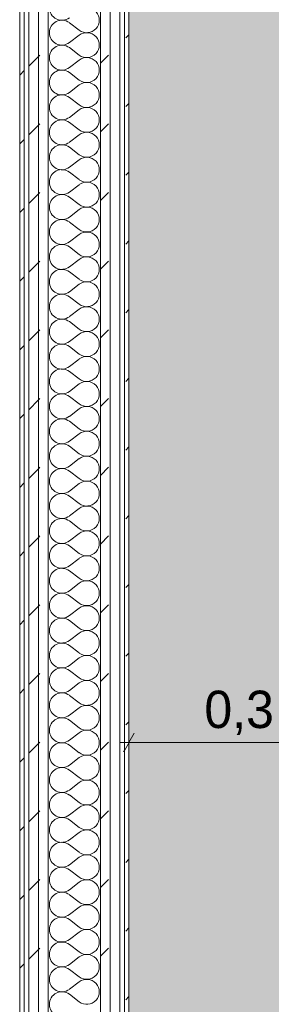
# Model space of a CAD drawing. Header units: millimetres. Extents: x -28277 to 305935, y -19284 to 4746.
# Tile 75 of 136: x 39112 to 39448, y -871 to 447. Entities that reach past the tile are written whole.
import ezdxf

# ---------------------------------------------------------------- set-up
doc = ezdxf.new("R2010")
doc.units = ezdxf.units.MM
doc.header["$MEASUREMENT"] = 0
doc.linetypes.add('Wipeout_Contour', pattern=[1000, 0, -1000])
for name, color, linetype in [('06_COT_Detalls', 7, 'Continuous'), ('Nuevo_08_E_Envans secs', 7, 'Continuous'), ('Nuevo_09_EI_Mobiliari general', 7, 'Continuous')]:
    doc.layers.add(name, color=color, linetype=linetype)
for name, color, linetype, lineweight in [('06_COT_Detalls_Pluma_Nº__1', 7, 'Continuous', 5), ('Nuevo_08_E_Envans secs_Pluma_Nº__1', 7, 'Continuous', 5), ('Nuevo_09_EI_Mobiliari general_Pluma_Nº__1', 7, 'Continuous', 5)]:
    doc.layers.add(name, color=color, linetype=linetype, lineweight=lineweight)
for name, color, linetype, lineweight, true_color in [('Nuevo_08_E_Envans secs_Pluma_Nº__102', 7, 'Continuous', 5, 0xcccccc), ('Nuevo_08_E_Envans secs_Pluma_Nº__171', 171, 'Continuous', 13, 0xaaaaff), ('Nuevo_08_E_Envans secs_Pluma_Nº__177', 7, 'Continuous', 15, 0xf7e046)]:
    doc.layers.add(name, color=color, linetype=linetype, lineweight=lineweight, true_color=true_color)
doc.styles.add('Estilo_Generado_2', font='txt')
doc.dimstyles.new('Estilo_Generado__2', dxfattribs={"dimtxt": 50, "dimasz": 19, "dimexe": 0.18, "dimexo": 300, "dimgap": 0, "dimtad": 1, "dimtih": 1, "dimtoh": 1, "dimlfac": 0.001, "dimzin": 0, "dimdsep": 46, "dimtxsty": 'Estilo_Generado_2', "dimblk": 'ARROWHEAD_2', "dimblk1": 'ARROWHEAD_2', "dimblk2": 'ARROWHEAD_2', "dimcen": 0.09, "dimclrd": 7, "dimclre": 7, "dimclrt": 7, "dimadec": 0, "dimazin": 0, "dimtfac": 1, "dimtdec": 4, "dimtmove": 0, "dimatfit": 3, "dimfxl": 0, "dimtolj": 1, "dimtzin": 0, "dimarcsym": 0})
pattern_1 = [(45, (55248.37, -37.4), (-91.9239, 91.9239), [97.5, -32.5]), (45, (55248.37, 54.52), (-91.9239, 91.9239), [97.5, -32.5])]

# ---------------------------------------------------------------- blocks, each defined once
blk = doc.blocks.new('Forjado_7_1', base_point=(39257.9, 1517.5))
at = {"layer": 'Nuevo_09_EI_Mobiliari general', "linetype": 'Continuous', "lineweight": 0, "true_color": 0xffffff}
blk.add_hatch(color=7, dxfattribs=at).paths.add_polyline_path([(39257.9, 1517.5), (39257.9, -1166.4), (44268.5, -1166.4), (44256.8, 1517.5), (43506.5, 1517.5), (43506.5, -416.4), (40007.9, -416.4), (40007.9, 1517.5)])
at = {"layer": 'Nuevo_09_EI_Mobiliari general_Pluma_Nº__1', "color": 7, "linetype": 'Continuous', "lineweight": 5, "flags": 128}
blk.add_lwpolyline([(39257.9, 1517.5), (39257.9, -1166.4), (44268.5, -1166.4), (44256.8, 1517.5), (43506.5, 1517.5), (43506.5, -416.4), (40007.9, -416.4), (40007.9, 1517.5)], close=True, dxfattribs=at)
blk = doc.blocks.new('*X116', base_point=(55248.4, -37.4))
at = {"layer": 'Nuevo_08_E_Envans secs_Pluma_Nº__102', "color": 254, "linetype": 'Continuous', "lineweight": 5, "true_color": 0xcccccc}
for p, q in [((39191.6, 432.6), (39178.3, 442.6)), ((39191.6, 425.9), (39178.3, 415.9)), ((39191.6, 399.3), (39178.3, 409.3)), ((39191.6, 392.6), (39178.3, 382.6)), ((39191.6, 365.9), (39178.3, 375.9)), ((39191.6, 359.3), (39178.3, 349.3)), ((39191.6, 332.6), (39178.3, 342.6)), ((39191.6, 325.9), (39178.3, 315.9)), ((39191.6, 299.3), (39178.3, 309.3)), ((39191.6, 292.6), (39178.3, 282.6)), ((39191.6, 265.9), (39178.3, 275.9)), ((39191.6, 259.3), (39178.3, 249.3)), ((39191.6, 232.6), (39178.3, 242.6)), ((39191.6, 225.9), (39178.3, 215.9)), ((39191.6, 199.3), (39178.3, 209.3)), ((39191.6, 192.6), (39178.3, 182.6)), ((39191.6, 165.9), (39178.3, 175.9)), ((39191.6, 159.3), (39178.3, 149.3)), ((39191.6, 132.6), (39178.3, 142.6)), ((39191.6, 125.9), (39178.3, 115.9)), ((39191.6, 99.3), (39178.3, 109.3)), ((39191.6, 92.6), (39178.3, 82.6)), ((39191.6, 65.9), (39178.3, 75.9)), ((39191.6, 59.3), (39178.3, 49.3)), ((39191.6, 32.6), (39178.3, 42.6)), ((39191.6, 25.9), (39178.3, 15.9)), ((39191.6, -0.7), (39178.3, 9.3)), ((39191.6, -7.4), (39178.3, -17.4)), ((39191.6, -34.1), (39178.3, -24.1)), ((39191.6, -40.7), (39178.3, -50.7)), ((39191.6, -67.4), (39178.3, -57.4)), ((39191.6, -74.1), (39178.3, -84.1)), ((39191.6, -100.7), (39178.3, -90.7)), ((39191.6, -107.4), (39178.3, -117.4)), ((39191.6, -134.1), (39178.3, -124.1)), ((39191.6, -140.7), (39178.3, -150.7)), ((39191.6, -167.4), (39178.3, -157.4)), ((39191.6, -174.1), (39178.3, -184.1)), ((39191.6, -200.7), (39178.3, -190.7)), ((39191.6, -207.4), (39178.3, -217.4)), ((39191.6, -234.1), (39178.3, -224.1)), ((39191.6, -240.7), (39178.3, -250.7)), ((39191.6, -267.4), (39178.3, -257.4)), ((39191.6, -274.1), (39178.3, -284.1)), ((39191.6, -300.7), (39178.3, -290.7)), ((39191.6, -307.4), (39178.3, -317.4)), ((39191.6, -334.1), (39178.3, -324.1)), ((39191.6, -340.7), (39178.3, -350.7)), ((39191.6, -367.4), (39178.3, -357.4)), ((39191.6, -374.1), (39178.3, -384.1)), ((39191.6, -400.7), (39178.3, -390.7)), ((39191.6, -407.4), (39178.3, -417.4)), ((39191.6, -434.1), (39178.3, -424.1)), ((39191.6, -440.7), (39178.3, -450.7)), ((39191.6, -467.4), (39178.3, -457.4)), ((39191.6, -474.1), (39178.3, -484.1)), ((39191.6, -500.7), (39178.3, -490.7)), ((39191.6, -507.4), (39178.3, -517.4)), ((39191.6, -534.1), (39178.3, -524.1)), ((39191.6, -540.7), (39178.3, -550.7)), ((39191.6, -567.4), (39178.3, -557.4)), ((39191.6, -574.1), (39178.3, -584.1)), ((39191.6, -600.7), (39178.3, -590.7)), ((39191.6, -607.4), (39178.3, -617.4)), ((39191.6, -634.1), (39178.3, -624.1)), ((39191.6, -640.7), (39178.3, -650.7)), ((39191.6, -667.4), (39178.3, -657.4)), ((39191.6, -674.1), (39178.3, -684.1)), ((39191.6, -700.7), (39178.3, -690.7)), ((39191.6, -707.4), (39178.3, -717.4)), ((39191.6, -734.1), (39178.3, -724.1)), ((39191.6, -740.7), (39178.3, -750.7)), ((39191.6, -767.4), (39178.3, -757.4)), ((39191.6, -774.1), (39178.3, -784.1)), ((39191.6, -800.7), (39178.3, -790.7)), ((39191.6, -807.4), (39178.3, -817.4)), ((39191.6, -834.1), (39178.3, -824.1)), ((39191.6, -840.7), (39178.3, -850.7)), ((39191.6, -867.4), (39178.3, -857.4))]:
    blk.add_line(p, q, dxfattribs=at)
for centre, start, end in [((39168.3, 462.6), 180, 306.8699), ((39201.6, 445.9), 233.1301, 126.8699), ((39168.3, 429.3), 53.1301, 180), ((39168.3, 429.3), 180, 306.8699), ((39201.6, 412.6), 233.1301, 126.8699), ((39168.3, 395.9), 53.1301, 180), ((39168.3, 395.9), 180, 306.8699), ((39201.6, 379.3), 233.1301, 126.8699), ((39168.3, 362.6), 53.1301, 180), ((39168.3, 362.6), 180, 306.8699), ((39201.6, 345.9), 233.1301, 126.8699), ((39168.3, 329.3), 53.1301, 180), ((39168.3, 329.3), 180, 306.8699), ((39201.6, 312.6), 233.1301, 126.8699), ((39168.3, 295.9), 53.1301, 180), ((39168.3, 295.9), 180, 306.8699), ((39201.6, 279.3), 233.1301, 126.8699), ((39168.3, 262.6), 53.1301, 180), ((39168.3, 262.6), 180, 306.8699), ((39201.6, 245.9), 233.1301, 126.8699), ((39168.3, 229.3), 53.1301, 180), ((39168.3, 229.3), 180, 306.8699), ((39201.6, 212.6), 233.1301, 126.8699), ((39168.3, 195.9), 53.1301, 180), ((39168.3, 195.9), 180, 306.8699), ((39201.6, 179.3), 233.1301, 126.8699), ((39168.3, 162.6), 53.1301, 180), ((39168.3, 162.6), 180, 306.8699), ((39201.6, 145.9), 233.1301, 126.8699), ((39168.3, 129.3), 53.1301, 180), ((39168.3, 129.3), 180, 306.8699), ((39201.6, 112.6), 233.1301, 126.8699), ((39168.3, 95.9), 53.1301, 180), ((39168.3, 95.9), 180, 306.8699), ((39201.6, 79.3), 233.1301, 126.8699), ((39168.3, 62.6), 53.1301, 180), ((39168.3, 62.6), 180, 306.8699), ((39201.6, 45.9), 233.1301, 126.8699), ((39168.3, 29.3), 53.1301, 180), ((39168.3, 29.3), 180, 306.8699), ((39201.6, 12.6), 233.1301, 126.8699), ((39168.3, -4.1), 53.1301, 180), ((39168.3, -4.1), 180, 306.8699), ((39201.6, -20.7), 233.1301, 126.8699), ((39168.3, -37.4), 53.1301, 180), ((39168.3, -37.4), 180, 306.8699), ((39201.6, -54.1), 233.1301, 126.8699), ((39168.3, -70.7), 53.1301, 180), ((39168.3, -70.7), 180, 306.8699), ((39201.6, -87.4), 233.1301, 126.8699), ((39168.3, -104.1), 53.1301, 180), ((39168.3, -104.1), 180, 306.8699), ((39201.6, -120.7), 233.1301, 126.8699), ((39168.3, -137.4), 53.1301, 180), ((39168.3, -137.4), 180, 306.8699), ((39201.6, -154.1), 233.1301, 126.8699), ((39168.3, -170.7), 53.1301, 180), ((39168.3, -170.7), 180, 306.8699), ((39201.6, -187.4), 233.1301, 126.8699), ((39168.3, -204.1), 53.1301, 180), ((39168.3, -204.1), 180, 306.8699), ((39201.6, -220.7), 233.1301, 126.8699), ((39168.3, -237.4), 53.1301, 180), ((39168.3, -237.4), 180, 306.8699), ((39201.6, -254.1), 233.1301, 126.8699), ((39168.3, -270.7), 53.1301, 180), ((39168.3, -270.7), 180, 306.8699), ((39201.6, -287.4), 233.1301, 126.8699), ((39168.3, -304.1), 53.1301, 180), ((39168.3, -304.1), 180, 306.8699), ((39201.6, -320.7), 233.1301, 126.8699), ((39168.3, -337.4), 53.1301, 180), ((39168.3, -337.4), 180, 306.8699), ((39201.6, -354.1), 233.1301, 126.8699), ((39168.3, -370.7), 53.1301, 180), ((39168.3, -370.7), 180, 306.8699), ((39201.6, -387.4), 233.1301, 126.8699), ((39168.3, -404.1), 53.1301, 180), ((39168.3, -404.1), 180, 306.8699), ((39201.6, -420.7), 233.1301, 126.8699), ((39168.3, -437.4), 53.1301, 180), ((39168.3, -437.4), 180, 306.8699), ((39201.6, -454.1), 233.1301, 126.8699), ((39168.3, -470.7), 53.1301, 180), ((39168.3, -470.7), 180, 306.8699), ((39201.6, -487.4), 233.1301, 126.8699), ((39168.3, -504.1), 53.1301, 180), ((39168.3, -504.1), 180, 306.8699), ((39201.6, -520.7), 233.1301, 126.8699), ((39168.3, -537.4), 53.1301, 180), ((39168.3, -537.4), 180, 306.8699), ((39201.6, -554.1), 233.1301, 126.8699), ((39168.3, -570.7), 53.1301, 180), ((39168.3, -570.7), 180, 306.8699), ((39201.6, -587.4), 233.1301, 126.8699), ((39168.3, -604.1), 53.1301, 180), ((39168.3, -604.1), 180, 306.8699), ((39201.6, -620.7), 233.1301, 126.8699), ((39168.3, -637.4), 53.1301, 180), ((39168.3, -637.4), 180, 306.8699), ((39201.6, -654.1), 233.1301, 126.8699), ((39168.3, -670.7), 53.1301, 180), ((39168.3, -670.7), 180, 306.8699), ((39201.6, -687.4), 233.1301, 126.8699), ((39168.3, -704.1), 53.1301, 180), ((39168.3, -704.1), 180, 306.8699), ((39201.6, -720.7), 233.1301, 126.8699), ((39168.3, -737.4), 53.1301, 180), ((39168.3, -737.4), 180, 306.8699), ((39201.6, -754.1), 233.1301, 126.8699), ((39168.3, -770.7), 53.1301, 180), ((39168.3, -770.7), 180, 306.8699), ((39201.6, -787.4), 233.1301, 126.8699), ((39168.3, -804.1), 53.1301, 180), ((39168.3, -804.1), 180, 306.8699), ((39201.6, -820.7), 233.1301, 126.8699), ((39168.3, -837.4), 53.1301, 180), ((39168.3, -837.4), 180, 306.8699), ((39201.6, -854.1), 233.1301, 126.8699), ((39168.3, -870.7), 53.1301, 180), ((39168.3, -870.7), 180, 306.8699)]:
    blk.add_arc(centre, 16.7, start, end, dxfattribs=at)
blk = doc.blocks.new('Muro_23_1', base_point=(39111.9, -1166.4))
at = {"color": 254, "linetype": 'Wipeout_Contour', "lineweight": 0, "ltscale": 157113.022081}
blk.add_wipeout([(39257.9, -1166.4), (39257.9, 1517.5), (39251.9, 1517.5), (39251.9, -1166.4)], dxfattribs=at).dxf.layer = 'Nuevo_08_E_Envans secs'
at = {"layer": 'Nuevo_08_E_Envans secs_Pluma_Nº__171', "linetype": 'Continuous', "lineweight": 13, "true_color": 0xaaaaff}
h = blk.add_hatch(dxfattribs=at)
h.set_pattern_fill('Panellat_HPL_0001', color=161, style=0, pattern_type=2)
h.set_pattern_definition(pattern_1)
h.paths.add_polyline_path([(39257.9, -1166.4), (39257.9, 1517.5), (39251.9, 1517.5), (39251.9, -1166.4)])
at = {"layer": 'Nuevo_08_E_Envans secs_Pluma_Nº__1', "color": 7, "linetype": 'Continuous', "lineweight": 5, "flags": 128}
blk.add_lwpolyline([(39257.9, -1166.4), (39257.9, 1517.5)], dxfattribs=at)
at = {"color": 254, "linetype": 'Wipeout_Contour', "lineweight": 0, "ltscale": 157051.775656}
blk.add_wipeout([(39245.9, -1178.4), (39245.9, 1517.5), (39232.9, 1517.5), (39232.9, -1178.4)], dxfattribs=at).dxf.layer = 'Nuevo_08_E_Envans secs'
at = {"layer": 'Nuevo_08_E_Envans secs_Pluma_Nº__177', "linetype": 'Continuous', "lineweight": 15, "true_color": 0xf7e046}
h = blk.add_hatch(dxfattribs=at)
h.set_pattern_fill('Panellat_HPL_0001', color=53, style=0, pattern_type=2)
h.set_pattern_definition(pattern_1)
h.paths.add_polyline_path([(39245.9, -1178.4), (39245.9, 1517.5), (39232.9, 1517.5), (39232.9, -1178.4)])
at = {"layer": 'Nuevo_08_E_Envans secs_Pluma_Nº__1', "color": 7, "linetype": 'Continuous', "lineweight": 5}
for p, q in [((39245.9, -1178.4), (39245.9, 1517.5)), ((39251.9, -1172.4), (39251.9, 1517.5))]:
    blk.add_line(p, q, dxfattribs=at)
at = {"color": 254, "linetype": 'Wipeout_Contour', "lineweight": 0, "ltscale": 157000.591811}
blk.add_wipeout([(39232.9, -1191.4), (39232.9, 1517.5), (39219.9, 1517.5), (39219.9, -1191.4)], dxfattribs=at).dxf.layer = 'Nuevo_08_E_Envans secs'
at = {"layer": 'Nuevo_08_E_Envans secs_Pluma_Nº__177', "linetype": 'Continuous', "lineweight": 15, "true_color": 0xf7e046}
h = blk.add_hatch(dxfattribs=at)
h.set_pattern_fill('Panellat_HPL_0001', color=53, style=0, pattern_type=2)
h.set_pattern_definition(pattern_1)
h.paths.add_polyline_path([(39232.9, -1191.4), (39232.9, 1517.5), (39219.9, 1517.5), (39219.9, -1191.4)])
at = {"layer": 'Nuevo_08_E_Envans secs_Pluma_Nº__1', "color": 7, "linetype": 'Continuous', "lineweight": 5}
for p, q in [((39219.9, -1191.4), (39219.9, 1517.5)), ((39232.9, -1191.4), (39232.9, 1517.5))]:
    blk.add_line(p, q, dxfattribs=at)
at = {"layer": 'Nuevo_08_E_Envans secs', "color": 7, "lineweight": 20}
blk.add_blockref('*X116', (55248.4, -37.4), dxfattribs=at)
at = {"color": 254, "linetype": 'Wipeout_Contour', "lineweight": 0, "ltscale": 156668.128246}
blk.add_wipeout([(39149.9, -1183.3), (39149.9, 1517.5), (39136.9, 1517.5), (39136.9, -1177.5)], dxfattribs=at).dxf.layer = 'Nuevo_08_E_Envans secs'
at = {"layer": 'Nuevo_08_E_Envans secs_Pluma_Nº__177', "linetype": 'Continuous', "lineweight": 15, "true_color": 0xf7e046}
h = blk.add_hatch(dxfattribs=at)
h.set_pattern_fill('Panellat_HPL_0001', color=53, style=0, pattern_type=2)
h.set_pattern_definition(pattern_1)
h.paths.add_polyline_path([(39149.9, -1183.3), (39149.9, 1517.5), (39136.9, 1517.5), (39136.9, -1177.5)])
at = {"layer": 'Nuevo_08_E_Envans secs_Pluma_Nº__1', "color": 7, "linetype": 'Continuous', "lineweight": 5}
blk.add_line((39149.9, -1183.3), (39149.9, 1517.5), dxfattribs=at)
at = {"color": 254, "linetype": 'Wipeout_Contour', "lineweight": 0, "ltscale": 156615.811415}
blk.add_wipeout([(39136.9, -1177.5), (39136.9, 1517.5), (39123.9, 1517.5), (39123.9, -1171.7)], dxfattribs=at).dxf.layer = 'Nuevo_08_E_Envans secs'
at = {"layer": 'Nuevo_08_E_Envans secs_Pluma_Nº__177', "linetype": 'Continuous', "lineweight": 15, "true_color": 0xf7e046}
h = blk.add_hatch(dxfattribs=at)
h.set_pattern_fill('Panellat_HPL_0001', color=53, style=0, pattern_type=2)
h.set_pattern_definition(pattern_1)
h.paths.add_polyline_path([(39136.9, -1177.5), (39136.9, 1517.5), (39123.9, 1517.5), (39123.9, -1171.7)])
at = {"layer": 'Nuevo_08_E_Envans secs_Pluma_Nº__1', "color": 7, "linetype": 'Continuous', "lineweight": 5}
blk.add_line((39136.9, -1177.5), (39136.9, 1517.5), dxfattribs=at)
at = {"color": 254, "linetype": 'Wipeout_Contour', "lineweight": 0, "ltscale": 156553.355755}
blk.add_wipeout([(39117.9, -1166.4), (39117.9, 1517.5), (39111.9, 1517.5), (39111.9, -1166.4)], dxfattribs=at).dxf.layer = 'Nuevo_08_E_Envans secs'
at = {"layer": 'Nuevo_08_E_Envans secs_Pluma_Nº__171', "linetype": 'Continuous', "lineweight": 13, "true_color": 0xaaaaff}
h = blk.add_hatch(dxfattribs=at)
h.set_pattern_fill('Panellat_HPL_0001', color=161, style=0, pattern_type=2)
h.set_pattern_definition(pattern_1)
h.paths.add_polyline_path([(39117.9, -1166.4), (39117.9, 1517.5), (39111.9, 1517.5), (39111.9, -1166.4)])
at = {"layer": 'Nuevo_08_E_Envans secs_Pluma_Nº__1', "color": 7, "linetype": 'Continuous', "lineweight": 5}
for p, q in [((39117.9, -1166.4), (39117.9, 1517.5)), ((39123.9, -1171.7), (39123.9, 1517.5))]:
    blk.add_line(p, q, dxfattribs=at)
at = {"layer": 'Nuevo_08_E_Envans secs_Pluma_Nº__1', "color": 7, "linetype": 'Continuous', "lineweight": 5, "flags": 128}
blk.add_lwpolyline([(39111.9, 1517.5), (39111.9, -1166.4)], dxfattribs=at)
blk = doc.blocks.new('Forjado_8_1', base_point=(39257.9, -1166.4))
at = {"layer": 'Nuevo_09_EI_Mobiliari general', "linetype": 'Continuous', "lineweight": 0, "true_color": 0xffffff}
blk.add_hatch(color=7, dxfattribs=at).paths.add_polyline_path([(39257.9, -1166.4), (41112.4, -1166.4), (41112.4, -866.4), (39557.9, -866.4), (39557.9, 1517.5), (39257.9, 1517.5)])
at = {"layer": 'Nuevo_09_EI_Mobiliari general_Pluma_Nº__1', "color": 7, "linetype": 'Continuous', "lineweight": 5, "flags": 128}
blk.add_lwpolyline([(39257.9, -1166.4), (41112.4, -1166.4), (41112.4, -866.4), (39557.9, -866.4), (39557.9, 1517.5), (39257.9, 1517.5)], close=True, dxfattribs=at)
blk = doc.blocks.new('*D157', base_point=(55248.4, -37.4))
at = {"layer": '06_COT_Detalls_Pluma_Nº__1', "color": 7, "linetype": 'Continuous', "lineweight": 5}
for p, q in [((39265.2, -507.9), (39250.7, -532.9)), ((39257.9, -539.1), (39257.9, -501.6)), ((39565.2, -507.9), (39550.7, -532.9)), ((39557.9, -566.4), (39557.9, -501.6)), ((39245.7, -520.4), (39257.9, -520.4)), ((39257.9, -520.4), (39557.9, -520.4))]:
    blk.add_line(p, q, dxfattribs=at)
at = {"layer": '06_COT_Detalls_Pluma_Nº__1', "color": 7, "lineweight": 5, "insert": (39358.9, -510.4), "char_height": 50, "attachment_point": 7, "style": 'Estilo_Generado_2'}
blk.add_mtext('\\A1;{\\pql;\\fGotham Book|b0|i0|c0|p0;\\W1.000000;0,3}', dxfattribs=at)
blk = doc.blocks.new('ARROWHEAD_2')
at = {"color": 0, "linetype": 'Continuous', "lineweight": 0}
for p, q in [((0, 0), (-1, 0)), ((-0.378, -0.655), (0.378, 0.655))]:
    blk.add_line(p, q, dxfattribs=at)

msp = doc.modelspace()

# ---------------------------------------------------------------- block references
at = {"layer": 'Nuevo_09_EI_Mobiliari general', "color": 7, "linetype": 'Continuous', "lineweight": 5}
msp.add_blockref('Forjado_7_1', (39257.934, 1517.453), dxfattribs=at)

# ---------------------------------------------------------------- next in the draw order: block references
at = {"layer": 'Nuevo_08_E_Envans secs', "color": 7, "lineweight": 20}
msp.add_blockref('Muro_23_1', (39111.934, -1166.376), dxfattribs=at)

# ---------------------------------------------------------------- next in the draw order: block references
at = {"layer": 'Nuevo_09_EI_Mobiliari general', "color": 7, "linetype": 'Continuous', "lineweight": 5}
msp.add_blockref('Forjado_8_1', (39257.934, -1166.376), dxfattribs=at)

# ---------------------------------------------------------------- next in the draw order: dimensions: what is measured, and where the dimension line sits
at = {"layer": '06_COT_Detalls', "color": 7, "linetype": 'Continuous', "lineweight": 5}
dim = msp.add_linear_dim(base=(39557.934, -520.395), p1=(39257.934, 143.039), p2=(39557.934, -866.376), dimstyle='Estilo_Generado__2', dxfattribs=at)
dim.commit()
dim.dimension.update_dxf_attribs({"geometry": '*D157', "text_midpoint": (39404.574, -485.395), "dimtype": 160})

doc.saveas('drawing.dxf')
